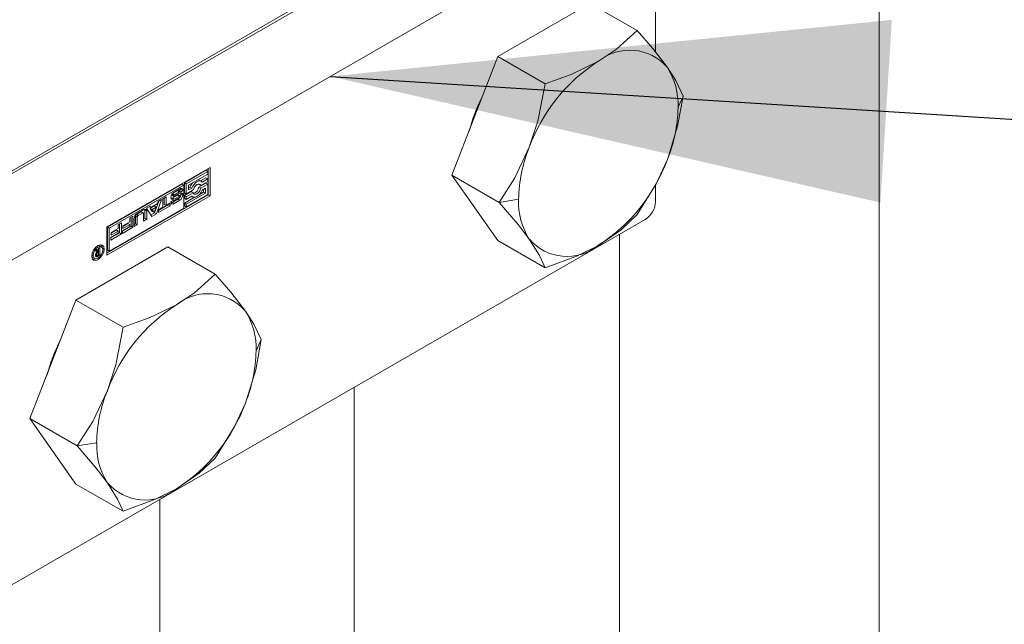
# Model space of a CAD drawing. Header units: millimetres. Extents: x 450 to 25135, y 150 to 17673.
# Tile 40 of 256: x 4172 to 4358, y 4976 to 5090. Entities that reach past the tile are written whole.
import ezdxf

# ---------------------------------------------------------------- set-up
doc = ezdxf.new("R2010")
doc.units = ezdxf.units.MM
doc.linetypes.add('SLD-Continua', pattern=[0])
doc.layers.add('COTAS', color=1, linetype='SLD-Continua')
doc.styles.get("Standard").update_dxf_attribs({"font": 'ARIALN.TTF'})
doc.dimstyles.new('SLDDIMSTYLE0', dxfattribs={"dimtxt": 0.18, "dimasz": 105, "dimexe": 0, "dimexo": 0.0625, "dimgap": 0, "dimtad": 0, "dimtih": 1, "dimtoh": 1, "dimdec": 0, "dimrnd": 1e-09, "dimzin": 0, "dimdsep": 46, "dimtxsty": 'Standard', "dimsah": 1, "dimcen": 0.09, "dimadec": 0, "dimazin": 0, "dimtfac": 105, "dimtdec": 0, "dimtofl": 0, "dimtmove": 0, "dimatfit": 3, "dimfxl": 1, "dimfrac": 2, "dimtolj": 1, "dimtzin": 0, "dimarcsym": 0})

msp = doc.modelspace()

# ---------------------------------------------------------------- linework, layer by layer
at = {"color": 7, "linetype": 'SLD-Continua', "lineweight": 18, "ltscale": 30}
for p, q in [((4334.32, 5109.51), (4334.32, 2565.45)), ((4285.32, 2622.6), (4285.32, 5049.42)), ((4235.32, 5020.56), (4235.32, 2622.6)), ((4198.7, 2458.29), (4198.7, 4999.42))]:
    msp.add_line(p, q, dxfattribs=at)
at = {"layer": 'COTAS', "linetype": 'SLD-Continua', "lineweight": 18, "ltscale": 30}
for p, q in [((4276.06, 5121.64), (4156.2, 5052.45)), ((4263.86, 5115.11), (4168.4, 5060.01)), ((4290.2, 5113.48), (4170.34, 5044.29)), ((4292.14, 5112.36), (4292.14, 5083.77)), ((4279.78, 5092.97), (4262.43, 5082.96)), ((4279.78, 5092.97), (4288.69, 5087.83)), ((4262.43, 5082.96), (4253.76, 5060.6)), ((4262.43, 5082.96), (4271.34, 5077.81)), ((4297.37, 5075.49), (4296.39, 5073.37)), ((4188.73, 5050.82), (4208.17, 5062.05)), ((4207.82, 5061.84), (4207.82, 5056.89)), ((4208.17, 5062.05), (4208.17, 5056.69)), ((4207.38, 5061.49), (4203.32, 5059.14)), ((4207.74, 5061.29), (4203.67, 5058.94)), ((4204.11, 5058.69), (4207.74, 5060.78)), ((4207.38, 5060.08), (4206.38, 5059.5)), ((4207.38, 5061.49), (4207.74, 5061.29)), ((4207.38, 5060.08), (4207.74, 5059.87)), ((4207.74, 5060.78), (4207.74, 5061.29)), ((4253.76, 5060.6), (4262.67, 5055.45)), ((4253.76, 5060.6), (4262.43, 5048.25)), ((4202.88, 5058.89), (4188.81, 5050.77)), ((4203.23, 5058.69), (4189.17, 5050.57)), ((4203.23, 5058.69), (4202.88, 5058.89)), ((4203.23, 5054.34), (4203.23, 5058.69)), ((4203.32, 5059.14), (4203.32, 5057.22)), ((4203.32, 5059.14), (4203.67, 5058.94)), ((4203.67, 5058.94), (4203.67, 5057.02)), ((4204.11, 5057.78), (4204.11, 5058.69)), ((4204.35, 5058.33), (4204.11, 5058.18)), ((4204.71, 5058.12), (4204.11, 5057.78)), ((4204.35, 5058.33), (4204.71, 5058.12)), ((4206.03, 5058.91), (4206.07, 5058.81)), ((4207.38, 5059.06), (4206.07, 5058.31)), ((4206.07, 5058.81), (4206.42, 5058.61)), ((4206.07, 5058.31), (4206.42, 5058.1)), ((4206.55, 5059.4), (4206.19, 5059.6)), ((4206.42, 5058.61), (4207.74, 5059.37)), ((4207.74, 5058.86), (4206.42, 5058.1)), ((4207.74, 5059.87), (4206.7, 5059.27)), ((4206.7, 5057.76), (4207.3, 5058.1)), ((4207.3, 5058.1), (4207.3, 5057.19)), ((4207.38, 5059.06), (4207.74, 5058.86)), ((4207.74, 5059.37), (4207.74, 5059.87)), ((4207.74, 5056.94), (4207.74, 5058.86)), ((4292.14, 5058.72), (4292.14, 5055.61)), ((4188.73, 5045.87), (4207.82, 5056.89)), ((4208.17, 5056.69), (4188.73, 5045.46)), ((4199.26, 5056.11), (4199.86, 5056.46)), ((4199.51, 5056.25), (4199.51, 5055.06)), ((4199.86, 5056.46), (4199.86, 5054.86)), ((4201.25, 5056.64), (4200.9, 5056.84)), ((4200.92, 5056.9), (4201.26, 5056.7)), ((4200.92, 5056.79), (4201.27, 5056.59)), ((4200.98, 5057.01), (4201.33, 5056.8)), ((4202.03, 5056.83), (4201, 5056.26)), ((4201, 5056.26), (4201.35, 5056.06)), ((4202.03, 5057.64), (4201.09, 5057.09)), ((4201.09, 5057.09), (4201.44, 5056.89)), ((4202.38, 5056.63), (4201.35, 5056.06)), ((4201.37, 5057.39), (4202.46, 5058.03)), ((4202.38, 5057.43), (4201.44, 5056.89)), ((4201.44, 5056.61), (4202.46, 5057.17)), ((4201.45, 5055.82), (4202.39, 5056.36)), ((4202.03, 5057.64), (4202.38, 5057.43)), ((4202.03, 5056.83), (4202.38, 5056.63)), ((4202.09, 5056.86), (4202.44, 5056.65)), ((4202.11, 5057.67), (4202.46, 5057.47)), ((4202.15, 5056.87), (4202.51, 5056.67)), ((4202.18, 5057.68), (4202.54, 5057.47)), ((4202.55, 5057.46), (4202.2, 5057.67)), ((4202.56, 5056.66), (4202.2, 5056.86)), ((4202.68, 5057.87), (4202.27, 5057.63)), ((4203.03, 5057.66), (4202.58, 5057.4)), ((4202.58, 5057.4), (4202.58, 5057.41)), ((4202.58, 5056.6), (4202.58, 5056.6)), ((4202.68, 5057.9), (4203.03, 5057.69)), ((4202.68, 5057.87), (4203.03, 5057.66)), ((4202.69, 5057.04), (4203.04, 5056.84)), ((4204.63, 5057.48), (4203.32, 5056.72)), ((4203.32, 5057.22), (4203.67, 5057.02)), ((4203.32, 5056.72), (4203.32, 5056.21)), ((4203.32, 5056.72), (4203.67, 5056.51)), ((4205.22, 5056.4), (4203.32, 5055.3)), ((4203.32, 5056.21), (4203.67, 5056.01)), ((4203.67, 5057.02), (4204.98, 5057.78)), ((4204.98, 5057.27), (4203.67, 5056.51)), ((4207.3, 5057.19), (4203.67, 5055.1)), ((4203.67, 5054.59), (4207.74, 5056.94)), ((4203.67, 5056.01), (4204.71, 5056.61)), ((4203.67, 5056.51), (4203.67, 5056.01)), ((4204.63, 5057.48), (4204.98, 5057.27)), ((4204.67, 5056.59), (4204.86, 5056.48)), ((4206.94, 5057.4), (4206.19, 5056.96)), ((4206.94, 5057.9), (4206.94, 5057.4)), ((4206.94, 5057.4), (4207.3, 5057.19)), ((4207.82, 5056.89), (4208.17, 5056.69)), ((4189.17, 5046.22), (4203.23, 5054.34)), ((4196.21, 5054.35), (4196.85, 5054.72)), ((4197.18, 5052.8), (4196.21, 5054.35)), ((4196.71, 5054.64), (4197.01, 5054.46)), ((4196.85, 5054.72), (4197.01, 5054.46)), ((4197.65, 5054.78), (4196.87, 5054.32)), ((4196.87, 5054.32), (4197.26, 5053.71)), ((4196.87, 5054.32), (4197.22, 5054.12)), ((4197.01, 5054.46), (4198.22, 5055.15)), ((4198.01, 5054.57), (4197.22, 5054.12)), ((4197.61, 5053.51), (4198.01, 5054.57)), ((4197.65, 5054.78), (4198.01, 5054.57)), ((4198.48, 5055.66), (4197.69, 5053.5)), ((4199.02, 5055.97), (4198.05, 5053.3)), ((4198.22, 5055.15), (4198.38, 5055.6)), ((4198.38, 5055.6), (4199.02, 5055.97)), ((4200.32, 5055.02), (4198.45, 5053.94)), ((4200.67, 5054.81), (4198.45, 5053.53)), ((4198.45, 5054.05), (4199.26, 5054.52)), ((4199.26, 5054.52), (4199.26, 5056.11)), ((4199.51, 5055.06), (4199.86, 5054.86)), ((4199.86, 5054.86), (4200.67, 5055.33)), ((4200.32, 5055.12), (4200.32, 5055.02)), ((4200.32, 5055.02), (4200.67, 5054.81)), ((4200.67, 5055.33), (4200.67, 5054.81)), ((4200.8, 5055.58), (4201.25, 5055.84)), ((4202.11, 5056.05), (4201.02, 5055.42)), ((4201.02, 5055.42), (4201.37, 5055.21)), ((4201.22, 5055.82), (4201.28, 5055.78)), ((4201.22, 5055.82), (4201.27, 5055.8)), ((4202.46, 5055.84), (4201.37, 5055.21)), ((4202.11, 5056.05), (4202.46, 5055.84)), ((4203.32, 5055.3), (4203.32, 5054.79)), ((4203.32, 5055.3), (4203.67, 5055.1)), ((4203.32, 5054.79), (4203.67, 5054.59)), ((4203.67, 5055.1), (4203.67, 5054.59)), ((4266.33, 5056.02), (4262.67, 5055.45)), ((4193.04, 5052.52), (4193.63, 5052.86)), ((4193.04, 5051.8), (4193.04, 5052.52)), ((4193.28, 5052.66), (4193.28, 5050.95)), ((4193.63, 5052.86), (4193.63, 5050.75)), ((4194.08, 5052.87), (4194.08, 5051.42)), ((4194.08, 5052.87), (4194.44, 5052.66)), ((4195.11, 5053.67), (4194.27, 5053.18)), ((4194.27, 5053.18), (4194.62, 5052.98)), ((4194.41, 5053.37), (4195.67, 5054.1)), ((4194.44, 5052.66), (4194.44, 5051.21)), ((4195.46, 5053.46), (4194.62, 5052.98)), ((4195.11, 5053.67), (4195.46, 5053.46)), ((4195.59, 5053.48), (4195.23, 5053.68)), ((4195.64, 5051.91), (4195.64, 5053.36)), ((4195.89, 5053.98), (4195.89, 5052.46)), ((4195.89, 5053.98), (4196.24, 5053.78)), ((4196.24, 5053.78), (4196.24, 5052.25)), ((4197.69, 5053.5), (4196.99, 5053.1)), ((4198.05, 5053.3), (4197.18, 5052.8)), ((4197.22, 5054.12), (4197.61, 5053.51)), ((4197.26, 5053.71), (4197.61, 5053.51)), ((4197.69, 5053.5), (4198.05, 5053.3)), ((4198.45, 5053.53), (4198.45, 5054.05)), ((4290.2, 5052.24), (4170.34, 4983.05)), ((4188.73, 5045.46), (4188.73, 5050.82)), ((4188.81, 5050.77), (4188.81, 5046.42)), ((4188.81, 5050.77), (4189.17, 5050.57)), ((4190.86, 5051.26), (4191.46, 5051.6)), ((4190.86, 5050.54), (4190.86, 5051.26)), ((4191.1, 5051.4), (4191.1, 5049.7)), ((4191.46, 5051.6), (4191.46, 5049.49)), ((4193.28, 5050.95), (4191.63, 5050)), ((4191.63, 5050.11), (4193.04, 5050.92)), ((4193.63, 5050.75), (4191.63, 5049.59)), ((4191.7, 5051.03), (4193.04, 5051.8)), ((4192.69, 5051.49), (4191.7, 5050.92)), ((4193.04, 5051.28), (4191.7, 5050.51)), ((4191.7, 5050.51), (4191.7, 5051.03)), ((4192.69, 5051.49), (4193.04, 5051.28)), ((4193.04, 5050.92), (4193.04, 5051.28)), ((4193.28, 5050.95), (4193.63, 5050.75)), ((4193.84, 5050.87), (4193.84, 5052.39)), ((4194.08, 5051.42), (4193.84, 5051.28)), ((4194.44, 5051.21), (4193.84, 5050.87)), ((4194.08, 5051.42), (4194.44, 5051.21)), ((4195.89, 5052.46), (4195.64, 5052.32)), ((4196.24, 5052.25), (4195.64, 5051.91)), ((4195.89, 5052.46), (4196.24, 5052.25)), ((4189.17, 5050.57), (4189.17, 5046.22)), ((4191.1, 5049.7), (4189.46, 5048.75)), ((4189.46, 5048.85), (4190.86, 5049.67)), ((4191.46, 5049.49), (4189.46, 5048.34)), ((4189.46, 5048.34), (4189.46, 5048.85)), ((4189.52, 5049.77), (4190.86, 5050.54)), ((4190.51, 5050.23), (4189.52, 5049.66)), ((4190.86, 5050.03), (4189.52, 5049.25)), ((4189.52, 5049.25), (4189.52, 5049.77)), ((4190.51, 5050.23), (4190.86, 5050.03)), ((4190.86, 5049.67), (4190.86, 5050.03)), ((4191.1, 5049.7), (4191.46, 5049.49)), ((4191.63, 5049.59), (4191.63, 5050.11)), ((4200.23, 5047.05), (4182.88, 5037.03)), ((4187.31, 5047.28), (4187.06, 5047.34)), ((4187.15, 5046.79), (4187.4, 5046.93)), ((4187.66, 5047.08), (4187.31, 5047.28)), ((4187.4, 5046.93), (4187.4, 5045.47)), ((4200.23, 5047.05), (4209.14, 5041.91)), ((4262.43, 5048.25), (4271.34, 5043.11)), ((4185.85, 5045.25), (4186.03, 5045.06)), ((4185.88, 5045.58), (4186.12, 5045.44)), ((4186.03, 5045.06), (4186.38, 5044.86)), ((4186.53, 5046.43), (4186.82, 5046.6)), ((4186.84, 5046.05), (4186.53, 5046.43)), ((4186.55, 5045.45), (4186.55, 5045.45)), ((4186.56, 5045.31), (4186.81, 5045.16)), ((4186.57, 5045.61), (4186.84, 5045.46)), ((4186.58, 5045.65), (4186.8, 5045.52)), ((4186.6, 5045.72), (4186.8, 5045.61)), ((4186.6, 5045.7), (4186.79, 5045.59)), ((4186.75, 5045.51), (4186.63, 5045.43)), ((4186.63, 5045.43), (4186.98, 5045.23)), ((4186.67, 5046.51), (4186.8, 5046.32)), ((4186.7, 5045.9), (4186.86, 5045.81)), ((4186.74, 5046.22), (4186.72, 5046.2)), ((4186.8, 5046.25), (4186.74, 5046.22)), ((4186.74, 5046.22), (4187.09, 5046.01)), ((4186.8, 5046.32), (4187.15, 5046.11)), ((4186.8, 5046.25), (4187.15, 5046.04)), ((4186.82, 5046.6), (4187.15, 5046.11)), ((4187.4, 5045.47), (4186.98, 5045.23)), ((4186.99, 5045.48), (4187.03, 5045.5)), ((4187.03, 5045.5), (4187.06, 5045.51)), ((4187.05, 5046.17), (4187.05, 5046.11)), ((4187.06, 5045.51), (4187.15, 5045.57)), ((4187.15, 5046.04), (4187.09, 5046.01)), ((4187.15, 5046.11), (4187.15, 5046.79)), ((4187.15, 5045.57), (4187.15, 5046.04)), ((4187.15, 5045.61), (4187.4, 5045.47)), ((4187.87, 5046.83), (4188.19, 5046.64)), ((4189.17, 5046.22), (4188.81, 5046.42)), ((4182.88, 5037.03), (4174.21, 5014.67)), ((4182.88, 5037.03), (4191.79, 5031.89)), ((4217.82, 5029.56), (4216.84, 5027.45)), ((4174.21, 5014.67), (4183.12, 5009.53)), ((4174.21, 5014.67), (4182.88, 5002.33)), ((4186.78, 5010.1), (4183.12, 5009.53)), ((4182.88, 5002.33), (4191.79, 4997.19))]:
    msp.add_line(p, q, dxfattribs=at)
at = {"layer": 'COTAS', "linetype": 'SLD-Continua', "lineweight": 18, "ltscale": 30, "flags": 128}
for points in [[(4288.69, 5087.83), (4284.77, 5084.31), (4281.36, 5082.05)], [(4294.37, 5080.88), (4291.61, 5084.46), (4288.69, 5087.83)], [(4281.36, 5082.05), (4276.25, 5079.58), (4271.34, 5077.81)], [(4297.37, 5075.49), (4295.95, 5078.42), (4294.37, 5080.88)], [(4271.34, 5077.81), (4269.93, 5070.74), (4268.35, 5065.86)], [(4294.37, 5063.53), (4296.31, 5069.82), (4297.37, 5075.49)], [(4268.35, 5065.86), (4265.59, 5060.05), (4262.67, 5055.45)], [(4288.69, 5053.13), (4292.28, 5058.95), (4294.37, 5063.53)], [(4202.68, 5057.9), (4202.67, 5058.02), (4202.65, 5058.1)], [(4206.7, 5059.27), (4206.51, 5059.42), (4206.27, 5059.48), (4205.99, 5059.44), (4205.7, 5059.32), (4205.41, 5059.11), (4205.14, 5058.83), (4204.9, 5058.49), (4204.71, 5058.12)], [(4204.98, 5057.78), (4205.09, 5058.08), (4205.26, 5058.38), (4205.47, 5058.63), (4205.7, 5058.81), (4205.94, 5058.9), (4206.15, 5058.89), (4206.32, 5058.79), (4206.42, 5058.61)], [(4206.42, 5058.1), (4206.32, 5057.79), (4206.15, 5057.5), (4205.94, 5057.25), (4205.7, 5057.07), (4205.47, 5056.98), (4205.26, 5056.98), (4205.09, 5057.08), (4204.98, 5057.27)], [(4200.82, 5056.2), (4200.89, 5056.22), (4201, 5056.26)], [(4202.69, 5057.04), (4202.67, 5057.17), (4202.65, 5057.24)], [(4203.03, 5057.69), (4203.03, 5057.69), (4203.03, 5057.69), (4203.03, 5057.68), (4203.03, 5057.68), (4203.03, 5057.68), (4203.03, 5057.67), (4203.03, 5057.67), (4203.03, 5057.66)], [(4204.71, 5056.61), (4204.9, 5056.46), (4205.14, 5056.4), (4205.41, 5056.43), (4205.7, 5056.56), (4205.99, 5056.77), (4206.27, 5057.05), (4206.51, 5057.39), (4206.7, 5057.76)], [(4200.83, 5055.34), (4200.9, 5055.36), (4201.02, 5055.42)], [(4262.67, 5055.45), (4266.26, 5051.27), (4268.35, 5048.51)], [(4195.89, 5053.98), (4195.87, 5054.1), (4195.85, 5054.17)], [(4281.36, 5047.34), (4285.64, 5050.29), (4288.69, 5053.13)], [(4185.85, 5045.29), (4185.94, 5045.86), (4186.2, 5046.44), (4186.58, 5046.96), (4187.02, 5047.32), (4187.47, 5047.47), (4187.85, 5047.4), (4188.11, 5047.11), (4188.19, 5046.64)], [(4187.93, 5046.49), (4187.86, 5046.85), (4187.66, 5047.08), (4187.37, 5047.13), (4187.02, 5047.01), (4186.68, 5046.73), (4186.38, 5046.34), (4186.19, 5045.88), (4186.12, 5045.44)], [(4187.66, 5047.47), (4187.75, 5047.31), (4187.84, 5046.89)], [(4268.35, 5048.51), (4270.28, 5045.41), (4271.34, 5043.11)], [(4271.34, 5043.11), (4277.43, 5045.37), (4281.36, 5047.34)], [(4188.19, 5046.64), (4188.11, 5046.07), (4187.85, 5045.49), (4187.47, 5044.98), (4187.02, 5044.61), (4186.58, 5044.46), (4186.2, 5044.53), (4185.94, 5044.82), (4185.85, 5045.29)], [(4186.12, 5045.44), (4186.19, 5045.08), (4186.38, 5044.86), (4186.68, 5044.8), (4187.02, 5044.92), (4187.37, 5045.2), (4187.66, 5045.6), (4187.86, 5046.05), (4187.93, 5046.49)], [(4186.63, 5044.8), (4186.22, 5044.66), (4186.04, 5044.67)], [(4209.14, 5041.91), (4205.23, 5038.39), (4201.81, 5036.12)], [(4214.82, 5034.96), (4212.06, 5038.54), (4209.14, 5041.91)], [(4201.81, 5036.12), (4196.7, 5033.65), (4191.79, 5031.89)], [(4217.82, 5029.56), (4216.4, 5032.5), (4214.82, 5034.96)], [(4191.79, 5031.89), (4190.38, 5024.81), (4188.8, 5019.94)], [(4214.82, 5017.61), (4216.76, 5023.89), (4217.82, 5029.56)], [(4188.8, 5019.94), (4186.04, 5014.13), (4183.12, 5009.53)], [(4209.14, 5007.2), (4212.73, 5013.03), (4214.82, 5017.61)], [(4183.12, 5009.53), (4186.71, 5005.34), (4188.8, 5002.58)], [(4201.81, 5001.42), (4206.09, 5004.37), (4209.14, 5007.2)], [(4188.8, 5002.58), (4190.73, 4999.48), (4191.79, 4997.19)], [(4191.79, 4997.19), (4197.88, 4999.45), (4201.81, 5001.42)]]:
    msp.add_lwpolyline(points, dxfattribs=at)
at = {"layer": 'COTAS', "linetype": 'SLD-Continua', "lineweight": 18, "ltscale": 900}
for centre, radius, start, end in [((4287.27, 5074.81), 9.34, 40.5325, 129.248), ((4298.95, 5054.58), 32.62, 122.6392, 159.7721), ((4283.35, 5073.9), 13.04, 357.6496, 32.3444), ((4287.39, 5060.99), 31.39, 152.7271, 165.4649), ((4268.72, 5073.9), 27.67, 337.9824, 358.8908), ((4293.99, 5055.49), 27.66, 157.9773, 178.8959), ((4263.77, 5074.81), 32.61, 302.6372, 339.7727), ((4202.68, 5057.75), 0.355, 350.8066, 129.2027), ((4206.97, 5057.21), 2.84, 137.6637, 156.854), ((4204.73, 5058.49), 1.35, 282.4778, 352.1987), ((4205.89, 5059.05), 0.634, 60.9746, 94.8164), ((4202.04, 5056.34), 1.25, 122.6037, 177.387), ((4201.14, 5056.34), 0.353, 170.4669, 307.1233), ((4200.94, 5056.83), 0.0511, 180.7875, 236.2037), ((4201.35, 5056.65), 0.519, 120.4185, 134.1476), ((4201.4, 5056.63), 0.154, 153.0309, 178.4069), ((4201.3, 5056.63), 0.0544, 173.7876, 238.8204), ((4201.61, 5056.53), 0.386, 135.0942, 153.4431), ((4201.32, 5056.68), 0.109, 243.4099, 276.8585), ((4201.72, 5056.43), 0.535, 120.641, 135.8094), ((4201.29, 5056.89), 0.316, 277.1309, 296.901), ((4202.21, 5057.32), 0.366, 106.569, 120.5581), ((4202.24, 5056.44), 0.441, 110.9173, 119.0339), ((4202.17, 5056.63), 0.238, 93.4709, 110.1664), ((4202.16, 5057.52), 0.156, 80.0462, 107.5666), ((4201.5, 5057.03), 1.16, 301.9134, 329.0607), ((4202.16, 5056.78), 0.0887, 61.343, 93.1419), ((4202.17, 5057.62), 0.0564, 59.6932, 79.1947), ((4202.57, 5057.11), 0.368, 106.7015, 120.5792), ((4202.6, 5056.24), 0.442, 110.9209, 119.0303), ((4202.15, 5056.78), 0.489, 300.112, 312.3869), ((4202.52, 5056.43), 0.236, 93.3074, 110.2291), ((4202.51, 5057.32), 0.158, 80.1496, 107.4327), ((4202.69, 5056.9), 0.355, 350.8468, 129.5679), ((4201.79, 5056.9), 1.25, 302.6037, 357.387), ((4202.18, 5056.76), 0.45, 311.5295, 326.5096), ((4202.51, 5056.58), 0.0839, 54.5656, 93.8349), ((4202.52, 5057.41), 0.0591, 35.1491, 78.3422), ((4202.41, 5056.61), 0.17, 324.5704, 357.2037), ((4202.53, 5056.61), 0.057, 354.6106, 50.9951), ((4202.52, 5057.42), 0.0627, 358.4608, 31.0263), ((4201.53, 5057.08), 1.15, 335.6332, 358.0864), ((4202.42, 5057.89), 0.258, 356.0961, 2.7638), ((4201.15, 5055.49), 0.355, 170.7914, 309.2179), ((4201.39, 5055.55), 0.593, 176.8498, 180.1485), ((4201.32, 5055.84), 0.0641, 176.7727, 218.3161), ((4201.31, 5055.84), 0.0646, 221.0368, 273.815), ((4201.32, 5055.95), 0.175, 268.4812, 290.5275), ((4201.26, 5056.16), 0.392, 288.8228, 300.1744), ((4279.36, 5055.48), 13.04, 177.6437, 212.3504), ((4287.92, 5055.8), 4.23, 302.6034, 357.4014), ((4195.07, 5052.34), 1.23, 122.5965, 177.4121), ((4194.48, 5052.85), 0.393, 122.5471, 177.4488), ((4194.83, 5052.65), 0.393, 122.5316, 177.4643), ((4195.18, 5053.56), 0.129, 65.6992, 125.59), ((4195.53, 5053.38), 0.112, 350.757, 129.2471), ((4195.89, 5053.83), 0.35, 350.8159, 129.2017), ((4275.45, 5054.58), 9.34, 220.5315, 309.2487), ((4186.81, 5045.39), 0.264, 174.9061, 230.7746), ((4187.26, 5045.44), 0.715, 158.5264, 178.7202), ((4187.42, 5045.41), 0.874, 177.3512, 179.4517), ((4186.25, 5046.1), 0.77, 292.6338, 299.5028), ((4187.38, 5045.4), 0.841, 129.8015, 159.3499), ((4186.76, 5045.36), 0.21, 236.936, 285.6018), ((4186.97, 5045.59), 0.173, 173.8378, 181.9971), ((4187.13, 5045.59), 0.34, 180.029, 192.0142), ((4187.18, 5045.59), 0.387, 145.0988, 176.294), ((4186.88, 5045.53), 0.078, 186.5283, 269.9861), ((4186.66, 5045.79), 0.642, 283.7676, 300.1981), ((4187.46, 5045.36), 0.748, 119.8032, 143.3477), ((4186.86, 5045.75), 0.308, 274.5102, 296.8899), ((4207.72, 5028.89), 9.34, 40.5334, 129.2481), ((4219.4, 5008.66), 32.61, 122.6375, 159.772), ((4203.8, 5027.98), 13.04, 357.6513, 32.347), ((4207.84, 5015.07), 31.39, 152.7274, 165.4637), ((4189.17, 5027.98), 27.67, 337.9799, 358.8904), ((4214.45, 5009.56), 27.67, 157.9832, 178.8904), ((4184.22, 5028.89), 32.62, 302.6397, 339.7716), ((4199.82, 5009.56), 13.04, 177.6496, 212.3444), ((4195.9, 5008.66), 9.34, 220.5351, 309.2454)]:
    msp.add_arc(centre, radius, start, end, dxfattribs=at)

# ---------------------------------------------------------------- leaders
at = {"layer": 'COTAS', "ltscale": 30}
msp.add_leader([(4230.82, 5079.2), (6318.55, 4948.3)], dimstyle='SLDDIMSTYLE0', dxfattribs=at)

doc.saveas('drawing.dxf')
